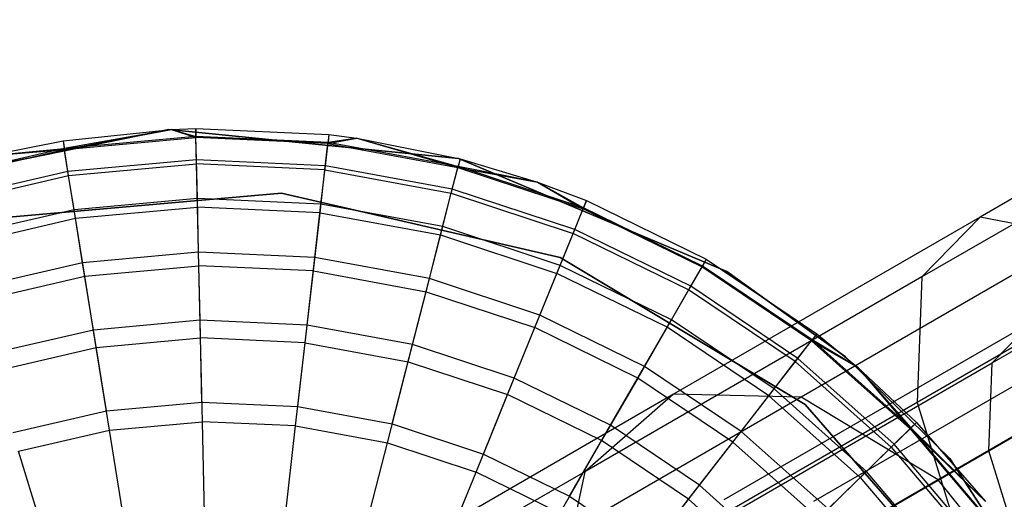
# Model space of a CAD drawing. Extents: x 0.4 to 40.3, y 0.4 to 40.3.
# Tile 10 of 243: x 3.385 to 3.881, y 10.923 to 11.165. Entities that reach past the tile are written whole.
import ezdxf

# ---------------------------------------------------------------- set-up
doc = ezdxf.new("R2010")
doc.units = 0
doc.header["$MEASUREMENT"] = 0
doc.layers.get('0').update_dxf_attribs({"color": 13, "linetype": 'CONTINUOUS'})

# ---------------------------------------------------------------- blocks, each defined once
blk = doc.blocks.new('ORTO-XII-B-11464-11465_ST0')
at = {"color": 0}
for p, q in [((4.04111, 11.16479, 0.99515), (3.86889, 11.06537, 1.06473)), ((4.04111, 11.16479, 0.99515), (3.86889, 11.06537, 1.06473)), ((4.02876, 11.14455, 0.90396), (3.83942, 11.03524, 0.98046)), ((4.02876, 11.14455, 0.90396), (3.83942, 11.03524, 0.98046)), ((3.46006, 11.10946, 10.00295), (3.31628, 11.08034, 10.00295)), ((3.31628, 11.08034, 3.31004), (3.46006, 11.10946, 3.31004)), ((3.46006, 11.10946, 10.00295), (3.31628, 11.08034, 10.00295)), ((3.31628, 11.08034, 3.31004), (3.46006, 11.10946, 3.31004)), ((3.40669, 11.10385, 10.31787), (3.46137, 11.10952, 10.31787)), ((3.40669, 11.10385, 11.89679), (3.46137, 11.10952, 11.89679)), ((3.40669, 11.10385, 10.31787), (3.46137, 11.10952, 10.31787)), ((3.40669, 11.10385, 11.89679), (3.46137, 11.10952, 11.89679)), ((3.46137, 11.10952, 10.31787), (3.40732, 11.09996, 10.23861)), ((3.46137, 11.10952, 10.31787), (3.40732, 11.09996, 10.23861)), ((3.4074, 11.09942, 11.94807), (3.46137, 11.10952, 11.89679)), ((3.4074, 11.09942, 11.94807), (3.46137, 11.10952, 11.89679)), ((3.60603, 11.09491, 10.00295), (3.46006, 11.10946, 10.00295)), ((3.46006, 11.10946, 3.31004), (3.60603, 11.09491, 3.31004)), ((3.46006, 11.10946, 10.00295), (3.46006, 11.10946, 3.31004)), ((3.60603, 11.09491, 10.00295), (3.46006, 11.10946, 10.00295)), ((3.46006, 11.10946, 3.31004), (3.60603, 11.09491, 3.31004)), ((3.46006, 11.10946, 10.00295), (3.46006, 11.10946, 3.31004)), ((3.46137, 11.10952, 10.31787), (3.47358, 11.10995, 10.31787)), ((3.46137, 11.10952, 11.89679), (3.47358, 11.10995, 11.89679)), ((3.46137, 11.10952, 10.31787), (3.47358, 11.10995, 10.31787)), ((3.46137, 11.10952, 11.89679), (3.47358, 11.10995, 11.89679)), ((3.46137, 11.10952, 10.31787), (3.47367, 11.10601, 10.23861)), ((3.46137, 11.10952, 10.31787), (3.47367, 11.10601, 10.23861)), ((3.46137, 11.10952, 11.89679), (3.46137, 11.10952, 10.31787)), ((3.46137, 11.10952, 11.89679), (3.46137, 11.10952, 10.31787)), ((3.46137, 11.10952, 11.89679), (3.47368, 11.10547, 11.94807)), ((3.46137, 11.10952, 11.89679), (3.47368, 11.10547, 11.94807)), ((3.47358, 11.10995, 10.31787), (3.47367, 11.10601, 10.23861)), ((3.47358, 11.10995, 10.31787), (3.54068, 11.1069, 10.31787)), ((3.47358, 11.10995, 10.31787), (3.47367, 11.10601, 10.23861)), ((3.47358, 11.10995, 11.89679), (3.47358, 11.10995, 10.31787)), ((3.47358, 11.10995, 11.89679), (3.47358, 11.10995, 10.31787)), ((3.47358, 11.10995, 11.89679), (3.54068, 11.1069, 11.89679)), ((3.47358, 11.10995, 10.31787), (3.54068, 11.1069, 10.31787)), ((3.47368, 11.10547, 11.94807), (3.47358, 11.10995, 11.89679)), ((3.47358, 11.10995, 11.89679), (3.54068, 11.1069, 11.89679)), ((3.47368, 11.10547, 11.94807), (3.47358, 11.10995, 11.89679)), ((3.47367, 11.10601, 10.23861), (3.40732, 11.09996, 10.23861)), ((3.47367, 11.10601, 10.23861), (3.40732, 11.09996, 10.23861)), ((3.4074, 11.09942, 11.94807), (3.47368, 11.10547, 11.94807)), ((3.4074, 11.09942, 11.94807), (3.47368, 11.10547, 11.94807)), ((3.54023, 11.10298, 10.23861), (3.47367, 11.10601, 10.23861)), ((3.47394, 11.09424, 10.16013), (3.47367, 11.10601, 10.23861)), ((3.54023, 11.10298, 10.23861), (3.47367, 11.10601, 10.23861)), ((3.47394, 11.09424, 10.16013), (3.47367, 11.10601, 10.23861)), ((3.47399, 11.09215, 11.99778), (3.47368, 11.10547, 11.94807)), ((3.54017, 11.10244, 11.94807), (3.47368, 11.10547, 11.94807)), ((3.47399, 11.09215, 11.99778), (3.47368, 11.10547, 11.94807)), ((3.54017, 11.10244, 11.94807), (3.47368, 11.10547, 11.94807)), ((3.54068, 11.1069, 11.89679), (3.54017, 11.10244, 11.94807)), ((3.54068, 11.1069, 11.89679), (3.54017, 11.10244, 11.94807)), ((3.54017, 11.10244, 11.94807), (3.55482, 11.10507, 11.89679)), ((3.54017, 11.10244, 11.94807), (3.55482, 11.10507, 11.89679)), ((3.54068, 11.1069, 10.31787), (3.54023, 11.10298, 10.23861)), ((3.54068, 11.1069, 10.31787), (3.54023, 11.10298, 10.23861)), ((3.55482, 11.10507, 10.31787), (3.54023, 11.10298, 10.23861)), ((3.55482, 11.10507, 10.31787), (3.54023, 11.10298, 10.23861)), ((3.54068, 11.1069, 10.31787), (3.55482, 11.10507, 10.31787)), ((3.54068, 11.1069, 11.89679), (3.54068, 11.1069, 10.31787)), ((3.54068, 11.1069, 11.89679), (3.54068, 11.1069, 10.31787)), ((3.54068, 11.1069, 11.89679), (3.55482, 11.10507, 11.89679)), ((3.54068, 11.1069, 10.31787), (3.55482, 11.10507, 10.31787)), ((3.54068, 11.1069, 11.89679), (3.55482, 11.10507, 11.89679)), ((3.55482, 11.10507, 10.31787), (3.60576, 11.09091, 10.23861)), ((3.55482, 11.10507, 10.31787), (3.60674, 11.09473, 10.31787)), ((3.55482, 11.10507, 10.31787), (3.60576, 11.09091, 10.23861)), ((3.55482, 11.10507, 11.89679), (3.55482, 11.10507, 10.31787)), ((3.55482, 11.10507, 11.89679), (3.55482, 11.10507, 10.31787)), ((3.55482, 11.10507, 11.89679), (3.60674, 11.09473, 11.89679)), ((3.55482, 11.10507, 10.31787), (3.60674, 11.09473, 10.31787)), ((3.55482, 11.10507, 11.89679), (3.60674, 11.09473, 11.89679)), ((3.55482, 11.10507, 11.89679), (3.60562, 11.09039, 11.94807)), ((3.55482, 11.10507, 11.89679), (3.60562, 11.09039, 11.94807)), ((3.40732, 11.09996, 10.23861), (3.34241, 11.08492, 10.23861)), ((3.40732, 11.09996, 10.23861), (3.34241, 11.08492, 10.23861)), ((3.34256, 11.0844, 11.94807), (3.4074, 11.09942, 11.94807)), ((3.34256, 11.0844, 11.94807), (3.4074, 11.09942, 11.94807)), ((3.36876, 11.09621, 10.31787), (3.40669, 11.10385, 10.31787)), ((3.36876, 11.09621, 11.89679), (3.40669, 11.10385, 11.89679)), ((3.36876, 11.09621, 10.31787), (3.40669, 11.10385, 10.31787)), ((3.36876, 11.09621, 11.89679), (3.40669, 11.10385, 11.89679)), ((3.36876, 11.09621, 10.31787), (3.40732, 11.09996, 10.23861)), ((3.36876, 11.09621, 10.31787), (3.40732, 11.09996, 10.23861)), ((3.36876, 11.09621, 11.89679), (3.4074, 11.09942, 11.94807)), ((3.36876, 11.09621, 11.89679), (3.4074, 11.09942, 11.94807)), ((3.40669, 11.10385, 10.31787), (3.40732, 11.09996, 10.23861)), ((3.40669, 11.10385, 10.31787), (3.40732, 11.09996, 10.23861)), ((3.40669, 11.10385, 11.89679), (3.40669, 11.10385, 10.31787)), ((3.40669, 11.10385, 11.89679), (3.40669, 11.10385, 10.31787)), ((3.40669, 11.10385, 11.89679), (3.4074, 11.09942, 11.94807)), ((3.40669, 11.10385, 11.89679), (3.4074, 11.09942, 11.94807)), ((3.40919, 11.08832, 10.16013), (3.40732, 11.09996, 10.23861)), ((3.40919, 11.08832, 10.16013), (3.40732, 11.09996, 10.23861)), ((3.40952, 11.08626, 11.99778), (3.4074, 11.09942, 11.94807)), ((3.40952, 11.08626, 11.99778), (3.4074, 11.09942, 11.94807)), ((3.53866, 11.0892, 11.99778), (3.54017, 11.10244, 11.94807)), ((3.53866, 11.0892, 11.99778), (3.54017, 11.10244, 11.94807)), ((3.53889, 11.09128, 10.16013), (3.54023, 11.10298, 10.23861)), ((3.53889, 11.09128, 10.16013), (3.54023, 11.10298, 10.23861)), ((3.54017, 11.10244, 11.94807), (3.60562, 11.09039, 11.94807)), ((3.54017, 11.10244, 11.94807), (3.60562, 11.09039, 11.94807)), ((3.60576, 11.09091, 10.23861), (3.54023, 11.10298, 10.23861)), ((3.60576, 11.09091, 10.23861), (3.54023, 11.10298, 10.23861)), ((3.47394, 11.09424, 10.16013), (3.40919, 11.08832, 10.16013)), ((3.47394, 11.09424, 10.16013), (3.40919, 11.08832, 10.16013)), ((3.53889, 11.09128, 10.16013), (3.47394, 11.09424, 10.16013)), ((3.47438, 11.07474, 10.08321), (3.47394, 11.09424, 10.16013)), ((3.53889, 11.09128, 10.16013), (3.47394, 11.09424, 10.16013)), ((3.47438, 11.07474, 10.08321), (3.47394, 11.09424, 10.16013)), ((3.60674, 11.09473, 11.89679), (3.60562, 11.09039, 11.94807)), ((3.60674, 11.09473, 11.89679), (3.60562, 11.09039, 11.94807)), ((3.60674, 11.09473, 10.31787), (3.60576, 11.09091, 10.23861)), ((3.60674, 11.09473, 10.31787), (3.60576, 11.09091, 10.23861)), ((3.74123, 11.03798, 10.00295), (3.60603, 11.09491, 10.00295)), ((3.60603, 11.09491, 3.31004), (3.74123, 11.03798, 3.31004)), ((3.60603, 11.09491, 10.00295), (3.60603, 11.09491, 3.31004)), ((3.74123, 11.03798, 10.00295), (3.60603, 11.09491, 10.00295)), ((3.60603, 11.09491, 3.31004), (3.74123, 11.03798, 3.31004)), ((3.60603, 11.09491, 10.00295), (3.60603, 11.09491, 3.31004)), ((3.60674, 11.09473, 10.31787), (3.64574, 11.08301, 10.31787)), ((3.60674, 11.09473, 11.89679), (3.60674, 11.09473, 10.31787)), ((3.60674, 11.09473, 11.89679), (3.60674, 11.09473, 10.31787)), ((3.60674, 11.09473, 11.89679), (3.64574, 11.08301, 11.89679)), ((3.60674, 11.09473, 10.31787), (3.64574, 11.08301, 10.31787)), ((3.60674, 11.09473, 11.89679), (3.64574, 11.08301, 11.89679)), ((3.8749, 10.99196, 0.99933), (4.0604, 11.09906, 0.92438)), ((3.8749, 10.99196, 0.99933), (4.0604, 11.09906, 0.92438)), ((3.40952, 11.08626, 11.99778), (3.47399, 11.09215, 11.99778)), ((3.40952, 11.08626, 11.99778), (3.47399, 11.09215, 11.99778)), ((3.47448, 11.0704, 12.04443), (3.47399, 11.09215, 11.99778)), ((3.53866, 11.0892, 11.99778), (3.47399, 11.09215, 11.99778)), ((3.47448, 11.0704, 12.04443), (3.47399, 11.09215, 11.99778)), ((3.53866, 11.0892, 11.99778), (3.47399, 11.09215, 11.99778)), ((3.53619, 11.06759, 12.04443), (3.53866, 11.0892, 11.99778)), ((3.53619, 11.06759, 12.04443), (3.53866, 11.0892, 11.99778)), ((3.53668, 11.0719, 10.08321), (3.53889, 11.09128, 10.16013)), ((3.53668, 11.0719, 10.08321), (3.53889, 11.09128, 10.16013)), ((3.53866, 11.0892, 11.99778), (3.60232, 11.07748, 11.99778)), ((3.53866, 11.0892, 11.99778), (3.60232, 11.07748, 11.99778)), ((3.60284, 11.0795, 10.16013), (3.53889, 11.09128, 10.16013)), ((3.60284, 11.0795, 10.16013), (3.53889, 11.09128, 10.16013)), ((3.60232, 11.07748, 11.99778), (3.60562, 11.09039, 11.94807)), ((3.60232, 11.07748, 11.99778), (3.60562, 11.09039, 11.94807)), ((3.60284, 11.0795, 10.16013), (3.60576, 11.09091, 10.23861)), ((3.60284, 11.0795, 10.16013), (3.60576, 11.09091, 10.23861)), ((3.60562, 11.09039, 11.94807), (3.64574, 11.08301, 11.89679)), ((3.60562, 11.09039, 11.94807), (3.64574, 11.08301, 11.89679)), ((3.60562, 11.09039, 11.94807), (3.66883, 11.06953, 11.94807)), ((3.60562, 11.09039, 11.94807), (3.66883, 11.06953, 11.94807)), ((3.64574, 11.08301, 10.31787), (3.60576, 11.09091, 10.23861)), ((3.64574, 11.08301, 10.31787), (3.60576, 11.09091, 10.23861)), ((3.66903, 11.07004, 10.23861), (3.60576, 11.09091, 10.23861)), ((3.66903, 11.07004, 10.23861), (3.60576, 11.09091, 10.23861)), ((4.04058, 11.08957, 0.82837), (3.83705, 10.97207, 0.9106)), ((4.04058, 11.08957, 0.82837), (3.83705, 10.97207, 0.9106)), ((3.40919, 11.08832, 10.16013), (3.34584, 11.07365, 10.16013)), ((3.40919, 11.08832, 10.16013), (3.34584, 11.07365, 10.16013)), ((3.34645, 11.07165, 11.99778), (3.40952, 11.08626, 11.99778)), ((3.34645, 11.07165, 11.99778), (3.40952, 11.08626, 11.99778)), ((3.41228, 11.06907, 10.08321), (3.40919, 11.08832, 10.16013)), ((3.41228, 11.06907, 10.08321), (3.40919, 11.08832, 10.16013)), ((3.41297, 11.06479, 12.04443), (3.40952, 11.08626, 11.99778)), ((3.41297, 11.06479, 12.04443), (3.40952, 11.08626, 11.99778)), ((3.59801, 11.0606, 10.08321), (3.60284, 11.0795, 10.16013)), ((3.59801, 11.0606, 10.08321), (3.60284, 11.0795, 10.16013)), ((3.66459, 11.05913, 10.16013), (3.60284, 11.0795, 10.16013)), ((3.66459, 11.05913, 10.16013), (3.60284, 11.0795, 10.16013)), ((3.64574, 11.08301, 10.31787), (3.66903, 11.07004, 10.23861)), ((3.64574, 11.08301, 10.31787), (3.67052, 11.07368, 10.31787)), ((3.64574, 11.08301, 10.31787), (3.66903, 11.07004, 10.23861)), ((3.64574, 11.08301, 11.89679), (3.64574, 11.08301, 10.31787)), ((3.64574, 11.08301, 11.89679), (3.64574, 11.08301, 10.31787)), ((3.64574, 11.08301, 11.89679), (3.67052, 11.07368, 11.89679)), ((3.64574, 11.08301, 10.31787), (3.67052, 11.07368, 10.31787)), ((3.64574, 11.08301, 11.89679), (3.67052, 11.07368, 11.89679)), ((3.64574, 11.08301, 11.89679), (3.66883, 11.06953, 11.94807)), ((3.64574, 11.08301, 11.89679), (3.66883, 11.06953, 11.94807)), ((3.37317, 11.06486, 10.00295), (3.51673, 11.07748, 10.00295)), ((3.51673, 11.07748, 3.31004), (3.37317, 11.06486, 3.31004)), ((3.51673, 11.07748, 3.31004), (3.37317, 11.06486, 3.31004)), ((3.37317, 11.06486, 10.00295), (3.51673, 11.07748, 10.00295)), ((3.47438, 11.07474, 10.08321), (3.41228, 11.06907, 10.08321)), ((3.47438, 11.07474, 10.08321), (3.41228, 11.06907, 10.08321)), ((3.53668, 11.0719, 10.08321), (3.47438, 11.07474, 10.08321)), ((3.475, 11.04771, 10.0086), (3.47438, 11.07474, 10.08321)), ((3.53668, 11.0719, 10.08321), (3.47438, 11.07474, 10.08321)), ((3.475, 11.04771, 10.0086), (3.47438, 11.07474, 10.08321)), ((3.51673, 11.07748, 10.00295), (3.65717, 11.04511, 10.00295)), ((3.65717, 11.04511, 3.31004), (3.51673, 11.07748, 3.31004)), ((3.51673, 11.07748, 3.31004), (3.51673, 11.07748, 10.00295)), ((3.51673, 11.07748, 3.31004), (3.51673, 11.07748, 10.00295)), ((3.65717, 11.04511, 3.31004), (3.51673, 11.07748, 3.31004)), ((3.51673, 11.07748, 10.00295), (3.65717, 11.04511, 10.00295)), ((3.59693, 11.05641, 12.04443), (3.60232, 11.07748, 11.99778)), ((3.59693, 11.05641, 12.04443), (3.60232, 11.07748, 11.99778)), ((3.60232, 11.07748, 11.99778), (3.6638, 11.05719, 11.99778)), ((3.60232, 11.07748, 11.99778), (3.6638, 11.05719, 11.99778)), ((3.41297, 11.06479, 12.04443), (3.47448, 11.0704, 12.04443)), ((3.41297, 11.06479, 12.04443), (3.47448, 11.0704, 12.04443)), ((3.47515, 11.04089, 12.08659), (3.47448, 11.0704, 12.04443)), ((3.53619, 11.06759, 12.04443), (3.47448, 11.0704, 12.04443)), ((3.47515, 11.04089, 12.08659), (3.47448, 11.0704, 12.04443)), ((3.53619, 11.06759, 12.04443), (3.47448, 11.0704, 12.04443)), ((3.53361, 11.04504, 10.0086), (3.53668, 11.0719, 10.08321)), ((3.53361, 11.04504, 10.0086), (3.53668, 11.0719, 10.08321)), ((3.59801, 11.0606, 10.08321), (3.53668, 11.0719, 10.08321)), ((3.59801, 11.0606, 10.08321), (3.53668, 11.0719, 10.08321)), ((3.6638, 11.05719, 11.99778), (3.66883, 11.06953, 11.94807)), ((3.6638, 11.05719, 11.99778), (3.66883, 11.06953, 11.94807)), ((3.66459, 11.05913, 10.16013), (3.66903, 11.07004, 10.23861)), ((3.66459, 11.05913, 10.16013), (3.66903, 11.07004, 10.23861)), ((3.66883, 11.06953, 11.94807), (3.67052, 11.07368, 11.89679)), ((3.66883, 11.06953, 11.94807), (3.67052, 11.07368, 11.89679)), ((3.7286, 11.04026, 11.94807), (3.66883, 11.06953, 11.94807)), ((3.7286, 11.04026, 11.94807), (3.66883, 11.06953, 11.94807)), ((3.67052, 11.07368, 10.31787), (3.66903, 11.07004, 10.23861)), ((3.67052, 11.07368, 10.31787), (3.66903, 11.07004, 10.23861)), ((3.72888, 11.04074, 10.23861), (3.66903, 11.07004, 10.23861)), ((3.72888, 11.04074, 10.23861), (3.66903, 11.07004, 10.23861)), ((3.67052, 11.07368, 10.31787), (3.73085, 11.04415, 10.31787)), ((3.67052, 11.07368, 10.31787), (3.67052, 11.07368, 11.89679)), ((3.67052, 11.07368, 11.89679), (3.73085, 11.04415, 11.89679)), ((3.67052, 11.07368, 10.31787), (3.73085, 11.04415, 10.31787)), ((3.67052, 11.07368, 10.31787), (3.67052, 11.07368, 11.89679)), ((3.67052, 11.07368, 11.89679), (3.73085, 11.04415, 11.89679)), ((3.41228, 11.06907, 10.08321), (3.35153, 11.05499, 10.08321)), ((3.41228, 11.06907, 10.08321), (3.35153, 11.05499, 10.08321)), ((3.35279, 11.05085, 12.04443), (3.41297, 11.06479, 12.04443)), ((3.35279, 11.05085, 12.04443), (3.41297, 11.06479, 12.04443)), ((3.41657, 11.04237, 10.0086), (3.41228, 11.06907, 10.08321)), ((3.41657, 11.04237, 10.0086), (3.41228, 11.06907, 10.08321)), ((3.41765, 11.03564, 12.08659), (3.41297, 11.06479, 12.04443)), ((3.41765, 11.03564, 12.08659), (3.41297, 11.06479, 12.04443)), ((3.53283, 11.03826, 12.08659), (3.53619, 11.06759, 12.04443)), ((3.53283, 11.03826, 12.08659), (3.53619, 11.06759, 12.04443)), ((3.53619, 11.06759, 12.04443), (3.59693, 11.05641, 12.04443)), ((3.53619, 11.06759, 12.04443), (3.59693, 11.05641, 12.04443)), ((3.86889, 11.06537, 1.06473), (3.7144, 10.97617, 1.17682)), ((3.86889, 11.06537, 1.06473), (3.7144, 10.97617, 1.17682)), ((3.86889, 11.06537, 1.06473), (3.83942, 11.03524, 0.98046)), ((3.86889, 11.06537, 1.06473), (3.83942, 11.03524, 0.98046)), ((3.9187, 11.05554, 1.14411), (3.86889, 11.06537, 1.06473)), ((3.9187, 11.05554, 1.14411), (3.86889, 11.06537, 1.06473)), ((3.59131, 11.03441, 10.0086), (3.59801, 11.0606, 10.08321)), ((3.59131, 11.03441, 10.0086), (3.59801, 11.0606, 10.08321)), ((3.65723, 11.04107, 10.08321), (3.59801, 11.0606, 10.08321)), ((3.65723, 11.04107, 10.08321), (3.59801, 11.0606, 10.08321)), ((3.87324, 10.94774, 0.95043), (4.06868, 11.06058, 0.87146)), ((3.87324, 10.94774, 0.95043), (4.06868, 11.06058, 0.87146)), ((3.58962, 11.0278, 12.08659), (3.59693, 11.05641, 12.04443)), ((3.58962, 11.0278, 12.08659), (3.59693, 11.05641, 12.04443)), ((3.59693, 11.05641, 12.04443), (3.65559, 11.03705, 12.04443)), ((3.59693, 11.05641, 12.04443), (3.65559, 11.03705, 12.04443)), ((3.65559, 11.03705, 12.04443), (3.6638, 11.05719, 11.99778)), ((3.65559, 11.03705, 12.04443), (3.6638, 11.05719, 11.99778)), ((3.65723, 11.04107, 10.08321), (3.66459, 11.05913, 10.16013)), ((3.65723, 11.04107, 10.08321), (3.66459, 11.05913, 10.16013)), ((3.72194, 11.02873, 11.99778), (3.6638, 11.05719, 11.99778)), ((3.72194, 11.02873, 11.99778), (3.6638, 11.05719, 11.99778)), ((3.72299, 11.03053, 10.16013), (3.66459, 11.05913, 10.16013)), ((3.72299, 11.03053, 10.16013), (3.66459, 11.05913, 10.16013)), ((3.9187, 11.05554, 1.14411), (3.77867, 10.9747, 1.2457)), ((3.9187, 11.05554, 1.14411), (3.77867, 10.9747, 1.2457)), ((3.475, 11.04771, 10.0086), (3.41657, 11.04237, 10.0086)), ((3.475, 11.04771, 10.0086), (3.41657, 11.04237, 10.0086)), ((3.53361, 11.04504, 10.0086), (3.475, 11.04771, 10.0086)), ((3.47578, 11.01341, 9.93704), (3.475, 11.04771, 10.0086)), ((3.53361, 11.04504, 10.0086), (3.475, 11.04771, 10.0086)), ((3.47578, 11.01341, 9.93704), (3.475, 11.04771, 10.0086)), ((3.52971, 11.01096, 9.93704), (3.53361, 11.04504, 10.0086)), ((3.52971, 11.01096, 9.93704), (3.53361, 11.04504, 10.0086)), ((3.59131, 11.03441, 10.0086), (3.53361, 11.04504, 10.0086)), ((3.59131, 11.03441, 10.0086), (3.53361, 11.04504, 10.0086)), ((3.65717, 11.04511, 10.00295), (3.78073, 10.97094, 10.00295)), ((3.78073, 10.97094, 3.31004), (3.65717, 11.04511, 3.31004)), ((3.65717, 11.04511, 3.31004), (3.65717, 11.04511, 10.00295)), ((3.65717, 11.04511, 3.31004), (3.65717, 11.04511, 10.00295)), ((3.78073, 10.97094, 3.31004), (3.65717, 11.04511, 3.31004)), ((3.65717, 11.04511, 10.00295), (3.78073, 10.97094, 10.00295)), ((3.41657, 11.04237, 10.0086), (3.35941, 11.02913, 10.0086)), ((3.41657, 11.04237, 10.0086), (3.35941, 11.02913, 10.0086)), ((3.42201, 11.0085, 9.93704), (3.41657, 11.04237, 10.0086)), ((3.42201, 11.0085, 9.93704), (3.41657, 11.04237, 10.0086)), ((3.41765, 11.03564, 12.08659), (3.47515, 11.04089, 12.08659)), ((3.41765, 11.03564, 12.08659), (3.47515, 11.04089, 12.08659)), ((3.47598, 11.00451, 12.12299), (3.47515, 11.04089, 12.08659)), ((3.53283, 11.03826, 12.08659), (3.47515, 11.04089, 12.08659)), ((3.47598, 11.00451, 12.12299), (3.47515, 11.04089, 12.08659)), ((3.53283, 11.03826, 12.08659), (3.47515, 11.04089, 12.08659)), ((3.64702, 11.01603, 10.0086), (3.65723, 11.04107, 10.08321)), ((3.64702, 11.01603, 10.0086), (3.65723, 11.04107, 10.08321)), ((3.71323, 11.01364, 10.08321), (3.65723, 11.04107, 10.08321)), ((3.71323, 11.01364, 10.08321), (3.65723, 11.04107, 10.08321)), ((3.7286, 11.04026, 11.94807), (3.72194, 11.02873, 11.99778)), ((3.7286, 11.04026, 11.94807), (3.72194, 11.02873, 11.99778)), ((3.72299, 11.03053, 10.16013), (3.72888, 11.04074, 10.23861)), ((3.72299, 11.03053, 10.16013), (3.72888, 11.04074, 10.23861)), ((3.73085, 11.04415, 11.89679), (3.7286, 11.04026, 11.94807)), ((3.73085, 11.04415, 11.89679), (3.7286, 11.04026, 11.94807)), ((3.78384, 11.00313, 11.94807), (3.7286, 11.04026, 11.94807)), ((3.78384, 11.00313, 11.94807), (3.7286, 11.04026, 11.94807)), ((3.73085, 11.04415, 10.31787), (3.72888, 11.04074, 10.23861)), ((3.73085, 11.04415, 10.31787), (3.72888, 11.04074, 10.23861)), ((3.78417, 11.00356, 10.23861), (3.72888, 11.04074, 10.23861)), ((3.78417, 11.00356, 10.23861), (3.72888, 11.04074, 10.23861)), ((3.73085, 11.04415, 10.31787), (3.78659, 11.00667, 10.31787)), ((3.73085, 11.04415, 11.89679), (3.73085, 11.04415, 10.31787)), ((3.73085, 11.04415, 11.89679), (3.73085, 11.04415, 10.31787)), ((3.73085, 11.04415, 11.89679), (3.78659, 11.00667, 11.89679)), ((3.73085, 11.04415, 10.31787), (3.78659, 11.00667, 10.31787)), ((3.73085, 11.04415, 11.89679), (3.78659, 11.00667, 11.89679)), ((3.3614, 11.02261, 12.08659), (3.41765, 11.03564, 12.08659)), ((3.3614, 11.02261, 12.08659), (3.41765, 11.03564, 12.08659)), ((3.42343, 10.99971, 12.12299), (3.41765, 11.03564, 12.08659)), ((3.42343, 10.99971, 12.12299), (3.41765, 11.03564, 12.08659)), ((3.5287, 11.0021, 12.12299), (3.53283, 11.03826, 12.08659)), ((3.5287, 11.0021, 12.12299), (3.53283, 11.03826, 12.08659)), ((3.53283, 11.03826, 12.08659), (3.58962, 11.0278, 12.08659)), ((3.53283, 11.03826, 12.08659), (3.58962, 11.0278, 12.08659)), ((3.64445, 11.00971, 12.08659), (3.65559, 11.03705, 12.04443)), ((3.64445, 11.00971, 12.08659), (3.65559, 11.03705, 12.04443)), ((3.71107, 11.00989, 12.04443), (3.65559, 11.03705, 12.04443)), ((3.71107, 11.00989, 12.04443), (3.65559, 11.03705, 12.04443)), ((3.83942, 11.03524, 0.98046), (3.66958, 10.93718, 1.1037)), ((3.83942, 11.03524, 0.98046), (3.66958, 10.93718, 1.1037)), ((3.80096, 10.99507, 10.00295), (3.74123, 11.03798, 10.00295)), ((3.74123, 11.03798, 3.31004), (3.80096, 10.99507, 3.31004)), ((3.74123, 11.03798, 3.31004), (3.80096, 10.99507, 3.31004)), ((3.74123, 11.03798, 10.00295), (3.74123, 11.03798, 3.31004)), ((3.80096, 10.99507, 10.00295), (3.74123, 11.03798, 10.00295)), ((3.74123, 11.03798, 10.00295), (3.74123, 11.03798, 3.31004)), ((3.83942, 11.03524, 0.98046), (3.83705, 10.97207, 0.9106)), ((3.83942, 11.03524, 0.98046), (3.83705, 10.97207, 0.9106)), ((3.58281, 11.00118, 9.93704), (3.59131, 11.03441, 10.0086)), ((3.58281, 11.00118, 9.93704), (3.59131, 11.03441, 10.0086)), ((3.64702, 11.01603, 10.0086), (3.59131, 11.03441, 10.0086)), ((3.64702, 11.01603, 10.0086), (3.59131, 11.03441, 10.0086)), ((3.71323, 11.01364, 10.08321), (3.72299, 11.03053, 10.16013)), ((3.71323, 11.01364, 10.08321), (3.72299, 11.03053, 10.16013)), ((3.77695, 10.99426, 10.16013), (3.72299, 11.03053, 10.16013)), ((3.77695, 10.99426, 10.16013), (3.72299, 11.03053, 10.16013)), ((3.5806, 10.99254, 12.12299), (3.58962, 11.0278, 12.08659)), ((3.5806, 10.99254, 12.12299), (3.58962, 11.0278, 12.08659)), ((3.58962, 11.0278, 12.08659), (3.64445, 11.00971, 12.08659)), ((3.58962, 11.0278, 12.08659), (3.64445, 11.00971, 12.08659)), ((3.72194, 11.02873, 11.99778), (3.71107, 11.00989, 12.04443)), ((3.72194, 11.02873, 11.99778), (3.71107, 11.00989, 12.04443)), ((3.77567, 10.99261, 11.99778), (3.72194, 11.02873, 11.99778)), ((3.77567, 10.99261, 11.99778), (3.72194, 11.02873, 11.99778)), ((3.63408, 10.98426, 9.93704), (3.64702, 11.01603, 10.0086)), ((3.63408, 10.98426, 9.93704), (3.64702, 11.01603, 10.0086)), ((3.69971, 10.99023, 10.0086), (3.64702, 11.01603, 10.0086)), ((3.69971, 10.99023, 10.0086), (3.64702, 11.01603, 10.0086)), ((3.47578, 11.01341, 9.93704), (3.42201, 11.0085, 9.93704)), ((3.47578, 11.01341, 9.93704), (3.42201, 11.0085, 9.93704)), ((3.52971, 11.01096, 9.93704), (3.47578, 11.01341, 9.93704)), ((3.47672, 10.97219, 9.86923), (3.47578, 11.01341, 9.93704)), ((3.52971, 11.01096, 9.93704), (3.47578, 11.01341, 9.93704)), ((3.47672, 10.97219, 9.86923), (3.47578, 11.01341, 9.93704)), ((3.52503, 10.96999, 9.86923), (3.52971, 11.01096, 9.93704)), ((3.52503, 10.96999, 9.86923), (3.52971, 11.01096, 9.93704)), ((3.58281, 11.00118, 9.93704), (3.52971, 11.01096, 9.93704)), ((3.58281, 11.00118, 9.93704), (3.52971, 11.01096, 9.93704)), ((3.71107, 11.00989, 12.04443), (3.69631, 10.98432, 12.08659)), ((3.71107, 11.00989, 12.04443), (3.69631, 10.98432, 12.08659)), ((3.69971, 10.99023, 10.0086), (3.71323, 11.01364, 10.08321)), ((3.69971, 10.99023, 10.0086), (3.71323, 11.01364, 10.08321)), ((3.76233, 10.97543, 12.04443), (3.71107, 11.00989, 12.04443)), ((3.76233, 10.97543, 12.04443), (3.71107, 11.00989, 12.04443)), ((3.76498, 10.97885, 10.08321), (3.71323, 11.01364, 10.08321)), ((3.76498, 10.97885, 10.08321), (3.71323, 11.01364, 10.08321)), ((3.73987, 10.92318, 1.17126), (3.89553, 11.01305, 1.05832)), ((3.73987, 10.92318, 1.17126), (3.89553, 11.01305, 1.05832)), ((3.8749, 10.99196, 0.99933), (3.89553, 11.01305, 1.05832)), ((3.8749, 10.99196, 0.99933), (3.89553, 11.01305, 1.05832)), ((3.42201, 11.0085, 9.93704), (3.36942, 10.99632, 9.93704)), ((3.42201, 11.0085, 9.93704), (3.36942, 10.99632, 9.93704)), ((3.42856, 10.9678, 9.86923), (3.42201, 11.0085, 9.93704)), ((3.42856, 10.9678, 9.86923), (3.42201, 11.0085, 9.93704)), ((3.63071, 10.97601, 12.12299), (3.64445, 11.00971, 12.08659)), ((3.63071, 10.97601, 12.12299), (3.64445, 11.00971, 12.08659)), ((3.69631, 10.98432, 12.08659), (3.64445, 11.00971, 12.08659)), ((3.69631, 10.98432, 12.08659), (3.64445, 11.00971, 12.08659)), ((3.78659, 11.00667, 11.89679), (3.78384, 11.00313, 11.94807)), ((3.78659, 11.00667, 11.89679), (3.78384, 11.00313, 11.94807)), ((3.78659, 11.00667, 10.31787), (3.78417, 11.00356, 10.23861)), ((3.78659, 11.00667, 10.31787), (3.78417, 11.00356, 10.23861)), ((3.93039, 11.00618, 1.11388), (3.78486, 10.92215, 1.21947)), ((3.93039, 11.00618, 1.11388), (3.78486, 10.92215, 1.21947)), ((3.78659, 11.00667, 10.31787), (3.80706, 10.98988, 10.31787)), ((3.78659, 11.00667, 11.89679), (3.78659, 11.00667, 10.31787)), ((3.78659, 11.00667, 11.89679), (3.78659, 11.00667, 10.31787)), ((3.78659, 11.00667, 11.89679), (3.80706, 10.98988, 11.89679)), ((3.78659, 11.00667, 10.31787), (3.80706, 10.98988, 10.31787)), ((3.78659, 11.00667, 11.89679), (3.80706, 10.98988, 11.89679)), ((3.97744, 11.00802, 1.2004), (3.84767, 10.9331, 1.29455)), ((3.97744, 11.00802, 1.2004), (3.84767, 10.9331, 1.29455)), ((3.42343, 10.99971, 12.12299), (3.47598, 11.00451, 12.12299)), ((3.42343, 10.99971, 12.12299), (3.47598, 11.00451, 12.12299)), ((3.47694, 10.96235, 12.15251), (3.47598, 11.00451, 12.12299)), ((3.5287, 11.0021, 12.12299), (3.47598, 11.00451, 12.12299)), ((3.47694, 10.96235, 12.15251), (3.47598, 11.00451, 12.12299)), ((3.5287, 11.0021, 12.12299), (3.47598, 11.00451, 12.12299)), ((3.52391, 10.96021, 12.15251), (3.5287, 11.0021, 12.12299)), ((3.52391, 10.96021, 12.15251), (3.5287, 11.0021, 12.12299)), ((3.5287, 11.0021, 12.12299), (3.5806, 10.99254, 12.12299)), ((3.5287, 11.0021, 12.12299), (3.5806, 10.99254, 12.12299)), ((3.57259, 10.96123, 9.86923), (3.58281, 11.00118, 9.93704)), ((3.57259, 10.96123, 9.86923), (3.58281, 11.00118, 9.93704)), ((3.63408, 10.98426, 9.93704), (3.58281, 11.00118, 9.93704)), ((3.63408, 10.98426, 9.93704), (3.58281, 11.00118, 9.93704)), ((3.77567, 10.99261, 11.99778), (3.78384, 11.00313, 11.94807)), ((3.77567, 10.99261, 11.99778), (3.78384, 11.00313, 11.94807)), ((3.77695, 10.99426, 10.16013), (3.78417, 11.00356, 10.23861)), ((3.77695, 10.99426, 10.16013), (3.78417, 11.00356, 10.23861)), ((3.78384, 11.00313, 11.94807), (3.80706, 10.98988, 11.89679)), ((3.78384, 11.00313, 11.94807), (3.80706, 10.98988, 11.89679)), ((3.78384, 11.00313, 11.94807), (3.8335, 10.95882, 11.94807)), ((3.78384, 11.00313, 11.94807), (3.8335, 10.95882, 11.94807)), ((3.80706, 10.98988, 10.31787), (3.78417, 11.00356, 10.23861)), ((3.80706, 10.98988, 10.31787), (3.78417, 11.00356, 10.23861)), ((3.83389, 10.9592, 10.23861), (3.78417, 11.00356, 10.23861)), ((3.83389, 10.9592, 10.23861), (3.78417, 11.00356, 10.23861)), ((3.37202, 10.9878, 12.12299), (3.42343, 10.99971, 12.12299)), ((3.37202, 10.9878, 12.12299), (3.42343, 10.99971, 12.12299)), ((3.43012, 10.95808, 12.15251), (3.42343, 10.99971, 12.12299)), ((3.43012, 10.95808, 12.15251), (3.42343, 10.99971, 12.12299)), ((3.85364, 10.94374, 10.00295), (3.80096, 10.99507, 10.00295)), ((3.80096, 10.99507, 3.31004), (3.85364, 10.94374, 3.31004)), ((3.80096, 10.99507, 3.31004), (3.80096, 10.99507, 10.00295)), ((3.85364, 10.94374, 10.00295), (3.80096, 10.99507, 10.00295)), ((3.80096, 10.99507, 3.31004), (3.85364, 10.94374, 3.31004)), ((3.80096, 10.99507, 3.31004), (3.80096, 10.99507, 10.00295)), ((3.57015, 10.9517, 12.15251), (3.5806, 10.99254, 12.12299)), ((3.57015, 10.9517, 12.15251), (3.5806, 10.99254, 12.12299)), ((3.5806, 10.99254, 12.12299), (3.63071, 10.97601, 12.12299)), ((3.5806, 10.99254, 12.12299), (3.63071, 10.97601, 12.12299)), ((3.68256, 10.96052, 9.93704), (3.69971, 10.99023, 10.0086)), ((3.68256, 10.96052, 9.93704), (3.69971, 10.99023, 10.0086)), ((3.7484, 10.95749, 10.0086), (3.69971, 10.99023, 10.0086)), ((3.7484, 10.95749, 10.0086), (3.69971, 10.99023, 10.0086)), ((3.70849, 10.89589, 1.12007), (3.8749, 10.99196, 0.99933)), ((3.70849, 10.89589, 1.12007), (3.8749, 10.99196, 0.99933)), ((3.76233, 10.97543, 12.04443), (3.77567, 10.99261, 11.99778)), ((3.76233, 10.97543, 12.04443), (3.77567, 10.99261, 11.99778)), ((3.76498, 10.97885, 10.08321), (3.77695, 10.99426, 10.16013)), ((3.76498, 10.97885, 10.08321), (3.77695, 10.99426, 10.16013)), ((3.77567, 10.99261, 11.99778), (3.82397, 10.94951, 11.99778)), ((3.77567, 10.99261, 11.99778), (3.82397, 10.94951, 11.99778)), ((3.82547, 10.95097, 10.16013), (3.77695, 10.99426, 10.16013)), ((3.82547, 10.95097, 10.16013), (3.77695, 10.99426, 10.16013)), ((3.87324, 10.94774, 0.95043), (3.8749, 10.99196, 0.99933)), ((3.87324, 10.94774, 0.95043), (3.8749, 10.99196, 0.99933)), ((3.80706, 10.98988, 10.31787), (3.83389, 10.9592, 10.23861)), ((3.80706, 10.98988, 10.31787), (3.83389, 10.9592, 10.23861)), ((3.80706, 10.98988, 10.31787), (3.83671, 10.96196, 10.31787)), ((3.80706, 10.98988, 11.89679), (3.80706, 10.98988, 10.31787)), ((3.80706, 10.98988, 11.89679), (3.80706, 10.98988, 10.31787)), ((3.80706, 10.98988, 11.89679), (3.83671, 10.96196, 11.89679)), ((3.80706, 10.98988, 10.31787), (3.83671, 10.96196, 10.31787)), ((3.80706, 10.98988, 11.89679), (3.83671, 10.96196, 11.89679)), ((3.80706, 10.98988, 11.89679), (3.8335, 10.95882, 11.94807)), ((3.80706, 10.98988, 11.89679), (3.8335, 10.95882, 11.94807)), ((3.61851, 10.94608, 9.86923), (3.63408, 10.98426, 9.93704)), ((3.61851, 10.94608, 9.86923), (3.63408, 10.98426, 9.93704)), ((3.68256, 10.96052, 9.93704), (3.63408, 10.98426, 9.93704)), ((3.68256, 10.96052, 9.93704), (3.63408, 10.98426, 9.93704)), ((3.69631, 10.98432, 12.08659), (3.67811, 10.9528, 12.12299)), ((3.69631, 10.98432, 12.08659), (3.67811, 10.9528, 12.12299)), ((3.74422, 10.95211, 12.08659), (3.69631, 10.98432, 12.08659)), ((3.74422, 10.95211, 12.08659), (3.69631, 10.98432, 12.08659)), ((3.7144, 10.97617, 1.17682), (3.58539, 10.90168, 1.3258)), ((3.7144, 10.97617, 1.17682), (3.58539, 10.90168, 1.3258)), ((3.6148, 10.93697, 12.15251), (3.63071, 10.97601, 12.12299)), ((3.6148, 10.93697, 12.15251), (3.63071, 10.97601, 12.12299)), ((3.67811, 10.9528, 12.12299), (3.63071, 10.97601, 12.12299)), ((3.67811, 10.9528, 12.12299), (3.63071, 10.97601, 12.12299)), ((3.7144, 10.97617, 1.17682), (3.66958, 10.93718, 1.1037)), ((3.7144, 10.97617, 1.17682), (3.66958, 10.93718, 1.1037)), ((3.77867, 10.9747, 1.2457), (3.7144, 10.97617, 1.17682)), ((3.77867, 10.9747, 1.2457), (3.7144, 10.97617, 1.17682)), ((3.74422, 10.95211, 12.08659), (3.76233, 10.97543, 12.04443)), ((3.74422, 10.95211, 12.08659), (3.76233, 10.97543, 12.04443)), ((3.7484, 10.95749, 10.0086), (3.76498, 10.97885, 10.08321)), ((3.7484, 10.95749, 10.0086), (3.76498, 10.97885, 10.08321)), ((3.76233, 10.97543, 12.04443), (3.80842, 10.93431, 12.04443)), ((3.76233, 10.97543, 12.04443), (3.80842, 10.93431, 12.04443)), ((3.81152, 10.93733, 10.08321), (3.76498, 10.97885, 10.08321)), ((3.81152, 10.93733, 10.08321), (3.76498, 10.97885, 10.08321)), ((3.42856, 10.9678, 9.86923), (3.47672, 10.97219, 9.86923)), ((3.42856, 10.9678, 9.86923), (3.47672, 10.97219, 9.86923)), ((3.47672, 10.97219, 9.86923), (3.52503, 10.96999, 9.86923)), ((3.47672, 10.97219, 9.86923), (3.52503, 10.96999, 9.86923)), ((3.83705, 10.97207, 0.9106), (3.65447, 10.86665, 1.04307)), ((3.83705, 10.97207, 0.9106), (3.65447, 10.86665, 1.04307)), ((3.77867, 10.9747, 1.2457), (3.66174, 10.90719, 1.38072)), ((3.77867, 10.9747, 1.2457), (3.66174, 10.90719, 1.38072)), ((3.84767, 10.9331, 1.29455), (3.77867, 10.9747, 1.2457)), ((3.84767, 10.9331, 1.29455), (3.77867, 10.9747, 1.2457)), ((3.78073, 10.97094, 10.00295), (3.87532, 10.86221, 10.00295)), ((3.87532, 10.86221, 3.31004), (3.78073, 10.97094, 3.31004)), ((3.78073, 10.97094, 3.31004), (3.78073, 10.97094, 10.00295)), ((3.78073, 10.97094, 3.31004), (3.78073, 10.97094, 10.00295)), ((3.87532, 10.86221, 3.31004), (3.78073, 10.97094, 3.31004)), ((3.78073, 10.97094, 10.00295), (3.87532, 10.86221, 10.00295)), ((3.83705, 10.97207, 0.9106), (3.86231, 10.89032, 0.87115)), ((3.83705, 10.97207, 0.9106), (3.86231, 10.89032, 0.87115)), ((3.38144, 10.95688, 9.86923), (3.42856, 10.9678, 9.86923)), ((3.38144, 10.95688, 9.86923), (3.42856, 10.9678, 9.86923)), ((3.52503, 10.96999, 9.86923), (3.57259, 10.96123, 9.86923)), ((3.52503, 10.96999, 9.86923), (3.57259, 10.96123, 9.86923)), ((3.43012, 10.95808, 12.15251), (3.47694, 10.96235, 12.15251)), ((3.43012, 10.95808, 12.15251), (3.47694, 10.96235, 12.15251)), ((3.478, 10.91572, 12.17426), (3.47694, 10.96235, 12.15251)), ((3.52391, 10.96021, 12.15251), (3.47694, 10.96235, 12.15251)), ((3.478, 10.91572, 12.17426), (3.47694, 10.96235, 12.15251)), ((3.52391, 10.96021, 12.15251), (3.47694, 10.96235, 12.15251)), ((3.51861, 10.91387, 12.17426), (3.52391, 10.96021, 12.15251)), ((3.51861, 10.91387, 12.17426), (3.52391, 10.96021, 12.15251)), ((3.52391, 10.96021, 12.15251), (3.57015, 10.9517, 12.15251)), ((3.52391, 10.96021, 12.15251), (3.57015, 10.9517, 12.15251)), ((3.57259, 10.96123, 9.86923), (3.61851, 10.94608, 9.86923)), ((3.57259, 10.96123, 9.86923), (3.61851, 10.94608, 9.86923)), ((3.66195, 10.92481, 9.86923), (3.68256, 10.96052, 9.93704)), ((3.66195, 10.92481, 9.86923), (3.68256, 10.96052, 9.93704)), ((3.72737, 10.9304, 9.93704), (3.68256, 10.96052, 9.93704)), ((3.72737, 10.9304, 9.93704), (3.68256, 10.96052, 9.93704)), ((3.83671, 10.96196, 11.89679), (3.8335, 10.95882, 11.94807)), ((3.83671, 10.96196, 11.89679), (3.8335, 10.95882, 11.94807)), ((3.83671, 10.96196, 10.31787), (3.83389, 10.9592, 10.23861)), ((3.83671, 10.96196, 10.31787), (3.83389, 10.9592, 10.23861)), ((3.83671, 10.96196, 10.31787), (3.87162, 10.92217, 10.31787)), ((3.83671, 10.96196, 11.89679), (3.83671, 10.96196, 10.31787)), ((3.83671, 10.96196, 11.89679), (3.83671, 10.96196, 10.31787)), ((3.83671, 10.96196, 11.89679), (3.87162, 10.92217, 11.89679)), ((3.83671, 10.96196, 10.31787), (3.87162, 10.92217, 10.31787)), ((3.83671, 10.96196, 11.89679), (3.87162, 10.92217, 11.89679)), ((3.38431, 10.94747, 12.15251), (3.43012, 10.95808, 12.15251)), ((3.38431, 10.94747, 12.15251), (3.43012, 10.95808, 12.15251)), ((3.43752, 10.91202, 12.17426), (3.43012, 10.95808, 12.15251)), ((3.43752, 10.91202, 12.17426), (3.43012, 10.95808, 12.15251)), ((3.72737, 10.9304, 9.93704), (3.7484, 10.95749, 10.0086)), ((3.72737, 10.9304, 9.93704), (3.7484, 10.95749, 10.0086)), ((3.79218, 10.91843, 10.0086), (3.7484, 10.95749, 10.0086)), ((3.79218, 10.91843, 10.0086), (3.7484, 10.95749, 10.0086)), ((3.82397, 10.94951, 11.99778), (3.8335, 10.95882, 11.94807)), ((3.82397, 10.94951, 11.99778), (3.8335, 10.95882, 11.94807)), ((3.82547, 10.95097, 10.16013), (3.83389, 10.9592, 10.23861)), ((3.82547, 10.95097, 10.16013), (3.83389, 10.9592, 10.23861)), ((3.8335, 10.95882, 11.94807), (3.87162, 10.92217, 11.89679)), ((3.8335, 10.95882, 11.94807), (3.87162, 10.92217, 11.89679)), ((3.8335, 10.95882, 11.94807), (3.87667, 10.90816, 11.94807)), ((3.8335, 10.95882, 11.94807), (3.87667, 10.90816, 11.94807)), ((3.8771, 10.90849, 10.23861), (3.83389, 10.9592, 10.23861)), ((3.83389, 10.9592, 10.23861), (3.87162, 10.92217, 10.31787)), ((3.83389, 10.9592, 10.23861), (3.87162, 10.92217, 10.31787)), ((3.8771, 10.90849, 10.23861), (3.83389, 10.9592, 10.23861)), ((3.55859, 10.90651, 12.17426), (3.57015, 10.9517, 12.15251)), ((3.55859, 10.90651, 12.17426), (3.57015, 10.9517, 12.15251)), ((3.57015, 10.9517, 12.15251), (3.6148, 10.93697, 12.15251)), ((3.57015, 10.9517, 12.15251), (3.6148, 10.93697, 12.15251)), ((3.67811, 10.9528, 12.12299), (3.65703, 10.91629, 12.15251)), ((3.67811, 10.9528, 12.12299), (3.65703, 10.91629, 12.15251)), ((3.7219, 10.92336, 12.12299), (3.67811, 10.9528, 12.12299)), ((3.7219, 10.92336, 12.12299), (3.67811, 10.9528, 12.12299)), ((3.7219, 10.92336, 12.12299), (3.74422, 10.95211, 12.08659)), ((3.7219, 10.92336, 12.12299), (3.74422, 10.95211, 12.08659)), ((3.74422, 10.95211, 12.08659), (3.78731, 10.91367, 12.08659)), ((3.74422, 10.95211, 12.08659), (3.78731, 10.91367, 12.08659)), ((3.81152, 10.93733, 10.08321), (3.82547, 10.95097, 10.16013)), ((3.81152, 10.93733, 10.08321), (3.82547, 10.95097, 10.16013)), ((3.86764, 10.90148, 10.16013), (3.82547, 10.95097, 10.16013)), ((3.86764, 10.90148, 10.16013), (3.82547, 10.95097, 10.16013)), ((3.39792, 10.90285, 12.17426), (3.38431, 10.94747, 12.15251)), ((3.39792, 10.90285, 12.17426), (3.38431, 10.94747, 12.15251)), ((3.61851, 10.94608, 9.86923), (3.66195, 10.92481, 9.86923)), ((3.61851, 10.94608, 9.86923), (3.66195, 10.92481, 9.86923)), ((3.69792, 10.84652, 1.07763), (3.87324, 10.94774, 0.95043)), ((3.69792, 10.84652, 1.07763), (3.87324, 10.94774, 0.95043)), ((3.80842, 10.93431, 12.04443), (3.82397, 10.94951, 11.99778)), ((3.80842, 10.93431, 12.04443), (3.82397, 10.94951, 11.99778)), ((3.82397, 10.94951, 11.99778), (3.86596, 10.90023, 11.99778)), ((3.82397, 10.94951, 11.99778), (3.86596, 10.90023, 11.99778)), ((3.89092, 10.89052, 0.92281), (3.87324, 10.94774, 0.95043)), ((3.89092, 10.89052, 0.92281), (3.87324, 10.94774, 0.95043)), ((3.93328, 10.82054, 10.00295), (3.85364, 10.94374, 10.00295)), ((3.85364, 10.94374, 3.31004), (3.93328, 10.82054, 3.31004)), ((3.85364, 10.94374, 10.00295), (3.85364, 10.94374, 3.31004)), ((3.93328, 10.82054, 10.00295), (3.85364, 10.94374, 10.00295)), ((3.85364, 10.94374, 3.31004), (3.93328, 10.82054, 3.31004)), ((3.85364, 10.94374, 10.00295), (3.85364, 10.94374, 3.31004)), ((3.66958, 10.93718, 1.1037), (3.52774, 10.85529, 1.26748)), ((3.66958, 10.93718, 1.1037), (3.52774, 10.85529, 1.26748)), ((3.59719, 10.89377, 12.17426), (3.6148, 10.93697, 12.15251)), ((3.59719, 10.89377, 12.17426), (3.6148, 10.93697, 12.15251)), ((3.65703, 10.91629, 12.15251), (3.6148, 10.93697, 12.15251)), ((3.65703, 10.91629, 12.15251), (3.6148, 10.93697, 12.15251)), ((3.66958, 10.93718, 1.1037), (3.65447, 10.86665, 1.04307)), ((3.66958, 10.93718, 1.1037), (3.65447, 10.86665, 1.04307)), ((3.79218, 10.91843, 10.0086), (3.81152, 10.93733, 10.08321)), ((3.79218, 10.91843, 10.0086), (3.81152, 10.93733, 10.08321)), ((3.85196, 10.88987, 10.08321), (3.81152, 10.93733, 10.08321)), ((3.85196, 10.88987, 10.08321), (3.81152, 10.93733, 10.08321)), ((3.70208, 10.89783, 9.86923), (3.72737, 10.9304, 9.93704)), ((3.70208, 10.89783, 9.86923), (3.72737, 10.9304, 9.93704)), ((3.76765, 10.89446, 9.93704), (3.72737, 10.9304, 9.93704)), ((3.76765, 10.89446, 9.93704), (3.72737, 10.9304, 9.93704)), ((3.84767, 10.9331, 1.29455), (3.7393, 10.87054, 1.41968)), ((3.84767, 10.9331, 1.29455), (3.7393, 10.87054, 1.41968)), ((3.78731, 10.91367, 12.08659), (3.80842, 10.93431, 12.04443)), ((3.78731, 10.91367, 12.08659), (3.80842, 10.93431, 12.04443)), ((3.80842, 10.93431, 12.04443), (3.84848, 10.88729, 12.04443)), ((3.80842, 10.93431, 12.04443), (3.84848, 10.88729, 12.04443)), ((3.90559, 10.86091, 1.31218), (3.84767, 10.9331, 1.29455)), ((3.90559, 10.86091, 1.31218), (3.84767, 10.9331, 1.29455)), ((3.66195, 10.92481, 9.86923), (3.70208, 10.89783, 9.86923)), ((3.66195, 10.92481, 9.86923), (3.70208, 10.89783, 9.86923)), ((3.69605, 10.89006, 12.15251), (3.7219, 10.92336, 12.12299)), ((3.69605, 10.89006, 12.15251), (3.7219, 10.92336, 12.12299)), ((3.7219, 10.92336, 12.12299), (3.76128, 10.88823, 12.12299)), ((3.7219, 10.92336, 12.12299), (3.76128, 10.88823, 12.12299))]:
    blk.add_line(p, q, dxfattribs=at)

msp = doc.modelspace()

# ---------------------------------------------------------------- block references
at = {"color": 0}
msp.add_blockref('ORTO-XII-B-11464-11465_ST0', (0, 0), dxfattribs=at)

doc.saveas('drawing.dxf')
